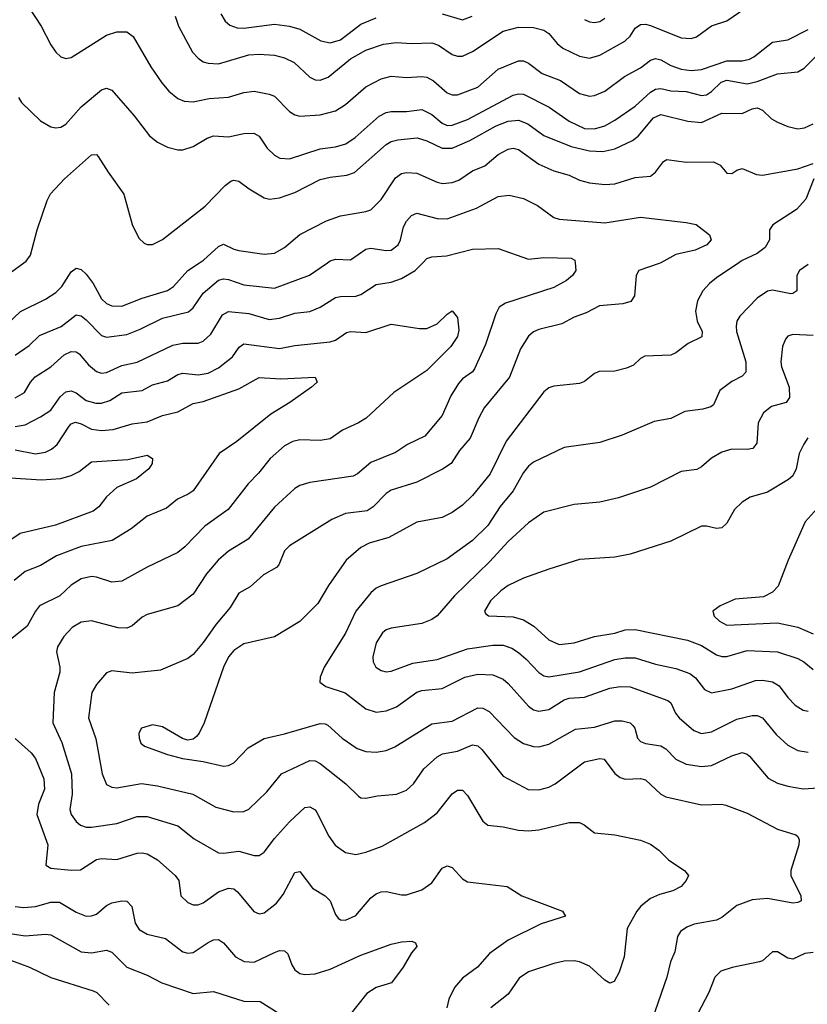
# Model space of a CAD drawing. Header units: inches. Extents: x 501419 to 657765, y 482282 to 547532.
# Tile 212 of 225: x 640468 to 643567, y 487083 to 490956. Entities that reach past the tile are written whole.
import ezdxf

# ---------------------------------------------------------------- set-up
doc = ezdxf.new("R2010")
doc.units = ezdxf.units.IN
doc.header["$MEASUREMENT"] = 0
doc.layers.add('A6448', color=7, linetype='Continuous')
doc.layers.add('A6449', color=7, linetype='Continuous')

msp = doc.modelspace()

# ---------------------------------------------------------------- linework, layer by layer
at = {"layer": 'A6448', "color": 6}
for points, elevation in [([(640000, 489760), (640110, 489787.4), (640210, 489788.8), (640248.9, 489810), (640310, 489855.6), (640368.3, 489891.7), (640430, 489960.5), (640484.2, 490000)], 3800), ([(640420, 489760), (640471.2, 489808.8), (640570, 489856.5), (640610, 489882.6), (640634, 489906), (640670, 489964), (640690, 489978.4), (640710, 489973.4), (640730, 489954.6), (640757.7, 489917.7), (640790, 489857.9), (640810, 489839.6), (640830.5, 489830.5), (640870, 489829.6), (640950, 489861.3), (641050, 489890.4), (641073.2, 489906.8), (641130.2, 489969.8), (641175.6, 490000)], 3700), ([(640450, 489637.1), (640505.4, 489674.6), (640546.4, 489713.6), (640631, 489749), (640690, 489795.5), (640710, 489791), (640730, 489775.8), (640790, 489713.8), (640810, 489707.5), (640890, 489718), (640941.9, 489738.1), (641030, 489782.5), (641132.6, 489807.4), (641150, 489822.6), (641190, 489880.5), (641250, 489931.3), (641270, 489936.4), (641290, 489934.6), (641350, 489912.9), (641470, 489900.5), (641608.5, 489951.5), (641679.1, 490000)], 3600), ([(640450, 489468.1), (640487.2, 489490), (640510, 489530), (640528.4, 489551.6), (640590, 489590), (640642.8, 489637.2), (640670, 489650.6), (640690, 489649.6), (640701.5, 489641.5), (640738.5, 489598.5), (640770, 489572.4), (640790, 489566.1), (640810, 489568.6), (640870, 489595.3), (640930, 489608.5), (641070, 489675.5), (641110, 489684.1), (641170, 489683.5), (641190, 489691.5), (641220.3, 489719.7), (641265.5, 489794.5), (641290, 489808.7), (641370, 489800.1), (641450, 489777.3), (641490, 489782.6), (641550, 489801.1), (641610, 489808.7), (641650, 489825.2), (641710, 489863.1), (641730, 489867.6), (641790, 489867.9), (641810, 489875.3), (641870, 489914.1), (641930, 489923), (641970, 489937.8), (642024.2, 489970), (642053.6, 490000)], 3500), ([(642653.4, 490000), (642655.8, 489970), (642643.5, 489950), (642619.6, 489930), (642570, 489903), (642379, 489841), (642355.1, 489824.9), (642341.6, 489798.5), (642301.2, 489678.8), (642257.8, 489582.2), (642249.6, 489570.4), (642210, 489543.2), (642194.5, 489525.5), (642164.1, 489475.9), (642130, 489399.5), (642061.7, 489318.3), (641994.5, 489285.5), (641946, 489254), (641850, 489214.7), (641797.6, 489170), (641779.7, 489160.3), (641610, 489135.6), (641570, 489123.5), (641550, 489112.4), (641470, 489038.4), (641367, 488913), (641290, 488865.6), (641249.4, 488830.6), (641203.2, 488776.8), (641150, 488696.2), (641090, 488650.2), (640970, 488616.6), (640950, 488606.3), (640910, 488571.9), (640890, 488562.9), (640855.4, 488564.6), (640750, 488591.5), (640710, 488586.9), (640674.1, 488565.9), (640642.1, 488530), (640616.9, 488490), (640612.4, 488470), (640625.7, 488410), (640625.6, 488390), (640604.1, 488310), (640598.8, 488190), (640633.2, 488113.2), (640671.4, 487990), (640674.9, 487910), (640665.4, 487850), (640670.5, 487830.5), (640690, 487802.8), (640707.7, 487787.7), (640730, 487780.3), (640750, 487779.6), (640850, 487794.8), (640930, 487821.6), (640970, 487822.4), (641090, 487784.8), (641154, 487734), (641250, 487679.4), (641270, 487677.5), (641330, 487685.5), (641390, 487669.3), (641410, 487668.2), (641430, 487681.9), (641470, 487736), (641530, 487801.1), (641590, 487857.1), (641610, 487859.6), (641630, 487848.1), (641637.2, 487837.2), (641684.2, 487744.2), (641708.8, 487708.8), (641750, 487680.9), (641790, 487672.5), (641830, 487681.5), (641894.1, 487705.9), (642061, 487799), (642110, 487836.1), (642170, 487911.4), (642190, 487926.2), (642210, 487925.9), (642230, 487905.3), (642290, 487804), (642310, 487788), (642370, 487781.4), (642430, 487767.8), (642470, 487765.8), (642510, 487769.5), (642630, 487798.5), (642670, 487798.3), (642689.4, 487789.4), (642730, 487757.4), (642809.8, 487749.8), (642910, 487729), (642950, 487713.8), (642982.5, 487690), (643022.1, 487650), (643083.9, 487610), (643099, 487590), (643090.7, 487570), (643070, 487546.9), (643038.3, 487530), (642984.7, 487515.3), (642950, 487499.3), (642911.5, 487470), (642896.5, 487450), (642858.3, 487381.7), (642846.5, 487270), (642826.2, 487210), (642806.8, 487173.2), (642790, 487166.2), (642770, 487178.9), (642710, 487233.8), (642670.9, 487250.9), (642650, 487254.4), (642610, 487252.9), (642570, 487243.9), (642470, 487211.2), (642433.8, 487186.2), (642390, 487123.6), (642321.6, 487070)], 3500), ([(642990.1, 490000), (642983.6, 489996.4), (642903.5, 489970), (642892.9, 489950), (642887.6, 489870), (642873.1, 489846.9), (642841.5, 489838.5), (642748.9, 489830), (642696.4, 489803.6), (642650, 489786.5), (642600.5, 489759.5), (642510, 489738), (642490, 489728.3), (642470, 489711.4), (642439.1, 489660.9), (642395.3, 489550), (642295.9, 489430), (642274.2, 489390), (642240.8, 489310), (642199, 489261), (642165.7, 489210), (642131.8, 489188.2), (642030, 489137), (641930, 489106), (641910, 489092.1), (641859.4, 489040.6), (641835.3, 489024.7), (641750, 489013.2), (641696.2, 488990), (641530, 488886), (641510, 488867.2), (641488, 488811.9), (641478.2, 488801.8), (641427.4, 488772.6), (641375.3, 488724.7), (641330, 488700.6), (641296.2, 488643.8), (641241, 488579), (641190, 488506), (641150, 488459.8), (641130, 488443.9), (641022.2, 488397.8), (640910, 488385.9), (640830, 488395), (640810, 488387.3), (640770, 488340.9), (640752.5, 488310), (640738.3, 488210), (640767, 488127), (640792.3, 487990), (640810, 487948), (640830, 487936.8), (640850, 487935), (640947.9, 487952.1), (641010, 487943.1), (641149.4, 487909.4), (641239.2, 487859.2), (641310, 487840.8), (641350, 487841.7), (641370, 487850.7), (641440.9, 487919.1), (641497.6, 487990), (641610, 488041.8), (641630, 488040.9), (641650, 488030.2), (641751.7, 487950), (641801.5, 487901.5), (641810, 487895.6), (641830, 487894.1), (641876.2, 487903.8), (641950, 487910.4), (641990, 487926.1), (642017.8, 487950), (642058, 488010), (642110, 488057.1), (642131.3, 488068.7), (642190, 488078.8), (642250, 488103.4), (642270, 488099.6), (642286, 488086), (642370, 487981.3), (642468.5, 487928.5), (642510, 487927), (642550, 487937.1), (642575.1, 487950), (642690, 488037.5), (642750, 488050.2), (642767.1, 488047.1), (642810, 487990.7), (642830, 487976.1), (642850, 487968.8), (642910, 487971), (642930, 487965.8), (642990, 487910), (643010, 487898.8), (643150, 487868.5), (643230, 487870.3), (643246.6, 487866.6), (643330, 487834.7), (643450, 487772.6), (643521.8, 487750), (643530, 487743.8), (643535.4, 487730), (643533.2, 487710), (643501.9, 487610), (643502.7, 487590), (643541, 487510), (643543.3, 487490), (643530, 487483.4), (643510, 487481.2), (643410, 487500.1), (643350, 487494.9), (643290, 487472.1), (643230, 487424.9), (643210, 487414.6), (643121.4, 487398.6), (643092.8, 487387.2), (643068.3, 487370), (643056.3, 487350), (643045.1, 487290), (643028.5, 487250), (643014.8, 487190), (642956.7, 487023.3)], 3600), ([(643297.8, 490000), (643210, 489940.8), (643181.5, 489918.5), (643155.6, 489890), (643134.6, 489850), (643126.7, 489810), (643133.2, 489770), (643152.9, 489730), (643151.7, 489708.3), (643097.7, 489682.3), (643050, 489646.1), (643030, 489636.8), (642928, 489632), (642910, 489623.5), (642883, 489597), (642855.1, 489584.9), (642810, 489574.2), (642747.8, 489572.2), (642730, 489565), (642690, 489533.2), (642670, 489524.6), (642570, 489514.9), (642550, 489508.3), (642530, 489492.6), (642381.6, 489298.4), (642319.1, 489170), (642250, 489084.9), (642210, 489047.1), (642170, 489017.9), (642130, 488997.5), (642030, 488979.9), (641920.3, 488919.7), (641843.5, 488896.5), (641810, 488880.5), (641752.6, 488830), (641682.5, 488730), (641640.8, 488659.2), (641570, 488588.9), (641470.9, 488529.1), (641350, 488501), (641310, 488475.6), (641289.8, 488450.2), (641270, 488410), (641194.2, 488190), (641174.7, 488150), (641163.3, 488136.7), (641150, 488126.1), (641130, 488122.7), (641109.1, 488129.1), (641030, 488175.3), (640990, 488182.4), (640946.9, 488170), (640937.3, 488150), (640937.9, 488130), (640945.1, 488110), (640959.1, 488099.1), (641050, 488065.4), (641108.3, 488050), (641190, 488038.5), (641270, 488020.1), (641290, 488023.2), (641310, 488032.7), (641367.6, 488092.4), (641430, 488128.6), (641510, 488146.8), (641650, 488187.5), (641670, 488186.7), (641680.8, 488180.8), (641737.4, 488130), (641796.2, 488090), (641830, 488077.2), (641870, 488075.3), (641910, 488082.1), (641943.8, 488096.2), (642090, 488186.6), (642170, 488197.6), (642270, 488249.5), (642290, 488248.8), (642315.2, 488235.2), (642412.9, 488132.9), (642450, 488109.7), (642490, 488097), (642510, 488095.5), (642550, 488106.9), (642654.9, 488165.1), (642730, 488174), (642810, 488198.3), (642838.3, 488198.3), (642869.9, 488189.9), (642880.5, 488180.5), (642888.9, 488168.9), (642898.5, 488130), (642910, 488117.3), (642929.6, 488109.6), (642990, 488100.1), (643010, 488088.1), (643050, 488047.6), (643090, 488028.4), (643150, 488018.4), (643190, 488022.2), (643270, 488061.3), (643310, 488073.3), (643330, 488067.2), (643338.9, 488058.9), (643412.6, 487972.6), (643450, 487952.7), (643490, 487941), (643550, 487931), (643610, 487934.5)], 3700), ([(643570, 489992.9), (643536.3, 489970), (643526.2, 489950), (643525.1, 489890), (643510, 489878.5), (643501.9, 489878.1), (643430, 489892.2), (643410, 489888.2), (643370, 489860.2), (643300.8, 489790), (643290.2, 489770), (643286.4, 489750), (643288.8, 489730), (643324.9, 489610), (643325.4, 489570), (643310, 489553.7), (643270, 489532.5), (643223, 489497), (643198.3, 489441.7), (643186.9, 489433.1), (643156.4, 489423.6), (643084.7, 489415.3), (643030, 489386.8), (642964.1, 489375.9), (642838.3, 489321.7), (642750, 489293.5), (642610, 489273.7), (642490, 489215.9), (642470, 489200.2), (642450, 489175.5), (642410, 489103), (642358.6, 489041.4), (642310, 488966.9), (642250, 488908), (642150, 488835.4), (642030, 488777.7), (641890, 488729.7), (641870, 488719.6), (641850, 488701.5), (641791, 488629), (641750, 488543.5), (641666.3, 488410), (641649.8, 488370), (641649.1, 488350), (641672.8, 488332.8), (641749, 488309), (641830, 488245.1), (641870, 488232.2), (641910, 488237.1), (641950, 488253.3), (642030, 488311.5), (642050, 488317.5), (642130, 488325), (642219.6, 488370), (642270, 488381.9), (642330, 488379.8), (642370, 488362.3), (642390, 488345.7), (642470, 488255.8), (642490, 488242.2), (642510, 488236.7), (642550, 488243.2), (642610, 488280.9), (642630, 488287.1), (642690, 488291.4), (642790, 488327.1), (642830, 488333), (642870, 488332.5), (643018.6, 488278.6), (643029.5, 488269.5), (643047.9, 488227.9), (643062.8, 488210), (643120.5, 488160.5), (643150, 488148.3), (643190, 488154.7), (643290, 488204.3), (643350, 488219.4), (643370, 488219), (643390.4, 488210), (643444.3, 488144.3), (643490, 488103.2), (643530, 488081.9), (643570, 488075.6)], 3800), ([(640450, 489355.6), (640490, 489362.8), (640550, 489393.5), (640590, 489420.4), (640627.6, 489472.4), (640650, 489492.7), (640670, 489496.2), (640690, 489487.9), (640730, 489457.9), (640768, 489448), (640790, 489448), (640822.1, 489457.9), (640870, 489488.4), (640950, 489497.8), (640990, 489520.4), (641050, 489535.8), (641090, 489560.9), (641110, 489565.6), (641170, 489558.9), (641210, 489565.8), (641250, 489586.8), (641305, 489630), (641331.9, 489668.1), (641350, 489681.5), (641490, 489662.2), (641550, 489674.1), (641690, 489688.3), (641710, 489695), (641754, 489726), (641770, 489729.7), (641830, 489725.2), (641930, 489758.5), (642040.9, 489740.9), (642070, 489741.3), (642110, 489759.1), (642150, 489798.1), (642170, 489811.1), (642190, 489785), (642195.2, 489735.2), (642190, 489709.9), (642164.7, 489670), (642070, 489576.7), (641940.6, 489490), (641831.1, 489388.9), (641801.2, 489370), (641738.7, 489341.3), (641690, 489307.5), (641650, 489301), (641570, 489302.9), (641542.8, 489297.2), (641510, 489280.4), (641454.1, 489230), (641407.9, 489172.1), (641366.4, 489130), (641288.5, 489030), (641196.6, 488963.4), (641117.9, 488882.1), (641090, 488860.7), (640970, 488802.3), (640870, 488747.3), (640830, 488743.4), (640770, 488763.7), (640750, 488765.8), (640710, 488756.4), (640670, 488732.2), (640626.5, 488690), (640546.2, 488650), (640530.2, 488629.8), (640498, 488570), (640437.7, 488522.3)], 3400), ([(643590, 489714), (643510, 489718), (643490, 489711), (643480.6, 489699.4), (643469.4, 489670.6), (643462.8, 489610), (643465.5, 489590), (643496, 489510), (643496.3, 489470), (643483.1, 489450), (643425.8, 489434.2), (643394.9, 489410), (643373, 489370), (643368.2, 489290), (643353, 489270), (643330, 489265.9), (643270, 489266.2), (643230, 489255.6), (643190, 489231.8), (643150, 489196.8), (643132.6, 489187.4), (643070, 489178.4), (642950, 489117.2), (642824.6, 489075.4), (642750, 489058.1), (642650, 489049.3), (642530, 489018.4), (642470, 488977.2), (642390, 488903.1), (642316, 488824), (642178.8, 488690), (642110, 488611.1), (642090, 488597.4), (642050, 488580.5), (641930, 488563.4), (641910, 488556.5), (641895.1, 488544.9), (641870, 488504.8), (641857.7, 488450), (641859.2, 488430), (641869.6, 488410), (641890, 488395.8), (641910, 488391), (641930, 488393.4), (642014.8, 488425.2), (642110, 488440), (642230, 488481.2), (642330, 488495.6), (642370, 488495.4), (642403.7, 488483.7), (642430, 488467.4), (642461.1, 488441.1), (642510, 488388.3), (642530, 488375.8), (642550, 488372), (642670, 488391), (642810, 488439.8), (642850, 488446.4), (642890, 488446.6), (642970, 488421), (643050, 488403.9), (643104.5, 488384.5), (643127.4, 488367.4), (643162, 488322), (643190, 488308.7), (643270, 488324.2), (643362.6, 488357.4), (643390, 488358.5), (643430, 488351.8), (643455.8, 488335.8), (643490, 488289.8), (643519.6, 488259.6), (643550, 488240.4), (643570, 488235.8)], 3900), ([(640450, 489264.2), (640530, 489249), (640570, 489254.4), (640593.8, 489266.2), (640615.3, 489284.7), (640662.7, 489357.3), (640670, 489366), (640687, 489373), (640710, 489366.6), (640750, 489345.8), (640790, 489340.5), (640836.4, 489343.6), (640910, 489365.9), (640970, 489374.5), (641030, 489398.8), (641090, 489413.3), (641150, 489447), (641190, 489454.7), (641330, 489503.6), (641410, 489549.3), (641496, 489544), (641630.6, 489550.6), (641637.8, 489530), (641616.2, 489510), (641530.7, 489450), (641455.8, 489404.2), (641322.5, 489297.5), (641252.3, 489250), (641150, 489103.4), (641130.8, 489089.2), (641088.4, 489070), (641045.9, 489034.1), (640970, 489002.7), (640906.8, 488953.2), (640832.3, 488907.7), (640710, 488883.5), (640613.3, 488846.7), (640550, 488809.5), (640490, 488785.5), (640446.3, 488750)], 3300), ([(643568.5, 489311.5), (643553.1, 489286.9), (643535.1, 489250), (643523.7, 489190), (643510, 489162.5), (643492.5, 489147.6), (643410, 489098), (643342.5, 489077.4), (643310, 489058.9), (643280.8, 489030), (643250, 488975.6), (643230, 488957.5), (643210, 488954.9), (643170, 488964.4), (643150, 488964), (643030, 488905.6), (642870, 488853.4), (642810, 488842.2), (642670, 488832.6), (642550, 488795.1), (642450, 488759), (642389.8, 488730), (642361.5, 488710), (642320.2, 488670), (642296.6, 488630), (642300.5, 488620.5), (642311.9, 488611.9), (642410, 488607.7), (642450, 488595.4), (642491.1, 488571.1), (642550, 488516.7), (642590, 488499.2), (642650, 488504.9), (642730, 488529.6), (642810, 488543.7), (642850, 488556.4), (642890, 488557.1), (643095.3, 488515.3), (643150, 488494.1), (643210, 488458), (643230, 488451.2), (643250, 488451.2), (643330, 488474.5), (643450, 488469.3), (643530, 488443.4), (643553.8, 488430), (643590, 488399.6)], 4000), ([(640430, 489153.5), (640553.7, 489146.3), (640630, 489151.6), (640670, 489163), (640701.5, 489178.5), (640750, 489217.4), (640893.7, 489226.3), (640970, 489243.1), (640990.1, 489230), (640988.7, 489210), (640975.9, 489190), (640927.6, 489150), (640850, 489116.3), (640810, 489079.4), (640779.5, 489040.5), (640756.9, 489023.1), (640608.3, 488968.3), (640470, 488934.9), (640410, 488894)], 3200), ([(643606, 489034), (643558.9, 488981.1), (643491.6, 488830), (643451.9, 488728.1), (643430, 488704.9), (643394.3, 488685.7), (643282.8, 488677.2), (643223.8, 488650), (643195.1, 488630), (643200.6, 488610), (643221.8, 488590), (643250, 488574.7), (643450, 488583.5), (643530, 488566.9), (643590, 488540.9)], 4100), ([(640450, 488129), (640513.1, 488073.1), (640530, 488050.3), (640562.7, 487970), (640565.9, 487930), (640541.8, 487870), (640536, 487830), (640578.2, 487710), (640570.3, 487630.3), (640590, 487619), (640670, 487610.9), (640707.3, 487612.7), (640770, 487652.6), (640790, 487656.3), (640850, 487652.4), (640930, 487678.2), (640950, 487679.7), (640970, 487674.6), (641010, 487651.4), (641080.3, 487590), (641093.7, 487570), (641102.4, 487510), (641130, 487483.8), (641150, 487474.8), (641170, 487474.4), (641190, 487482.4), (641250, 487525.2), (641290, 487540.5), (641310, 487537), (641325.5, 487525.5), (641388.7, 487448.7), (641410, 487439.4), (641430, 487443.4), (641478.6, 487481.4), (641505.2, 487514.8), (641550, 487601.9), (641570, 487606.4), (641620.2, 487540.2), (641670.2, 487510.2), (641690, 487491), (641710, 487436.8), (641721.6, 487421.6), (641730, 487415.4), (641750, 487414.4), (641790, 487432.2), (641850, 487502.4), (641870, 487518.5), (641890, 487526), (641910, 487526.9), (641970, 487513.5), (641990, 487514.2), (642050, 487533.5), (642090, 487561.5), (642130, 487619.1), (642150, 487628.5), (642170, 487621.3), (642210, 487577.4), (642230, 487564.5), (642386.3, 487546.3), (642443.2, 487510), (642603.2, 487450), (642615.3, 487430), (642519.8, 487400.2), (642390, 487336), (642316.7, 487283.3), (642269.6, 487230), (642210, 487185.9), (642178.6, 487150), (642156, 487104), (642148, 487070)], 3400), ([(640450, 487468.6), (640484.7, 487464.7), (640530, 487468.5), (640590, 487485), (640625.1, 487485.1), (640690, 487446.3), (640730, 487430.3), (640750, 487431), (640770, 487438.6), (640810, 487471.6), (640830, 487482.4), (640870, 487490.2), (640890, 487488.8), (640908.7, 487468.7), (640922.6, 487402.6), (640937.6, 487377.6), (640970, 487359.6), (641042.3, 487342.3), (641110, 487290), (641130, 487284.2), (641150, 487287.2), (641210, 487327.1), (641230, 487336.9), (641250, 487338.7), (641270, 487325.6), (641316.9, 487270), (641351.4, 487251.4), (641390, 487249.7), (641470, 487287.7), (641490, 487294.8), (641510, 487294.4), (641522.4, 487282.4), (641538.4, 487238.4), (641550, 487219.5), (641570, 487205), (641590, 487200.1), (641630, 487203.4), (641690, 487221.5), (641810, 487276.1), (641930, 487320), (641970, 487328.7), (642011.2, 487331.2), (642025.5, 487325.5), (642030.7, 487310.7), (642010, 487286.3), (641977.3, 487230), (641931.5, 487168.5), (641870, 487149.4), (641833.5, 487126.5), (641762.7, 487037.3)], 3300), ([(640430, 487361.9), (640490, 487352.7), (640570, 487359.1), (640590, 487356.1), (640710, 487289.6), (640750, 487286.1), (640810, 487297), (640830, 487288.4), (640890, 487229.7), (640970, 487198.7), (641027.3, 487167.3), (641150, 487126.1), (641230, 487134), (641350, 487096.1), (641414.2, 487094.2), (641484.5, 487050)], 3200), ([(643590, 487287.1), (643557.3, 487282.7), (643510, 487260.8), (643490, 487265), (643450, 487289.9), (643430, 487289.6), (643390, 487254.7), (643379, 487250), (643271.3, 487228.7), (643226, 487214), (643203.5, 487190), (643179.9, 487130), (643135.1, 487044.9)], 3700), ([(640435.9, 487255.9), (640506.7, 487230), (640590, 487188.3), (640757, 487137), (640771.3, 487130), (640820.1, 487080.1)], 3100)]:
    msp.add_lwpolyline(points, dxfattribs=dict(at, elevation=elevation))
at = {"layer": 'A6449', "color": 6}
for points, elevation in [([(640500, 491010), (640552.8, 490930), (640590, 490857.2), (640610, 490827.8), (640630, 490809.8), (640650, 490803.5), (640670, 490807.1), (640810, 490894.4), (640850, 490908.5), (640890, 490907.8), (640914.8, 490890), (640983.4, 490770), (641027.4, 490707.4), (641054.7, 490674.7), (641090, 490646.1), (641115.4, 490635.4), (641150, 490632.3), (641213.9, 490646.1), (641290, 490650.9), (641350, 490670), (641390, 490674.8), (641450, 490662.9), (641470, 490654.8), (641530, 490594.2), (641550, 490581.7), (641570, 490576), (641650, 490581.3), (641710, 490596.8), (641750, 490622.5), (641830, 490692), (641890, 490723.3), (641930, 490733.5), (641990, 490728.5), (642050, 490732.5), (642070, 490729.6), (642095.7, 490715.7), (642150, 490667.6), (642170, 490660), (642190, 490660.1), (642270, 490690.3), (642350, 490761.3), (642430, 490794), (642450, 490793.8), (642470, 490785), (642524, 490744), (642596.1, 490716.1), (642670, 490665.6), (642710, 490655.4), (642730, 490657.2), (642770, 490674.5), (642847.9, 490732.1), (642910, 490766.8), (642950, 490796.9), (642970, 490802.9), (642990, 490798.1), (643030, 490775.3), (643070, 490760.9), (643110, 490755.8), (643150, 490759.6), (643250, 490794.7), (643310, 490794.7), (643338.8, 490801.2), (643356.3, 490810), (643430, 490867.1), (643490, 490876.5), (643570, 490916.9)], 4000), ([(641080.3, 490970), (641093.3, 490930), (641148.6, 490828.6), (641170, 490804), (641190, 490790.5), (641210, 490784.7), (641250, 490782.8), (641370, 490817.7), (641410, 490820.9), (641470, 490816.6), (641510, 490805.7), (641547.7, 490787.7), (641609.5, 490729.5), (641630, 490719.2), (641650, 490718), (641681.7, 490730), (641770, 490801.7), (641830, 490835.5), (641899.9, 490859.9), (641950, 490866.5), (642010, 490862.1), (642090, 490865.2), (642115.9, 490855.9), (642170, 490818.6), (642190, 490812.4), (642210, 490812.6), (642250, 490831), (642370, 490911.4), (642430, 490926.5), (642490, 490925.2), (642530, 490915.3), (642550, 490901.3), (642582.6, 490862.6), (642604.4, 490844.4), (642670, 490813), (642710, 490804.3), (642750, 490815.8), (642849, 490871), (642869.3, 490890.7), (642890, 490923.1), (642910, 490937.2), (642930, 490938.7), (642950, 490933.2), (643070, 490884.2), (643110, 490881.7), (643131.4, 490888.6), (643190, 490931.4), (643250, 490951.7), (643320.6, 490999.4)], 4100), ([(641259.2, 490979.2), (641276.9, 490950), (641295, 490935), (641323.7, 490923.7), (641350, 490921.9), (641470, 490937.8), (641530, 490930.6), (641570, 490919.2), (641653.1, 490873.1), (641690, 490864.9), (641730, 490876.7), (641810, 490938), (641870, 490963)], 4200), ([(642130, 490979), (642210, 490955.7), (642247.7, 490970)], 4200), ([(642690, 490956.8), (642710, 490947.5), (642730, 490944.8), (642750, 490948.7), (642770, 490962.2)], 4200), ([(640464, 490650), (640475.4, 490630), (640550, 490558.1), (640590, 490534), (640610, 490530.3), (640630, 490533.7), (640650, 490545), (640710, 490612.7), (640790, 490679.4), (640810, 490686.8), (640830, 490679.1), (640918.2, 490578.2), (640978.8, 490498.8), (641010, 490474.1), (641050, 490454), (641090, 490443.5), (641110, 490443.5), (641150, 490457.7), (641206, 490490), (641230, 490498.5), (641290, 490495.3), (641350, 490508.6), (641389.9, 490509.9), (641410, 490498.2), (641442.1, 490450), (641470, 490423.4), (641491.9, 490411.9), (641529, 490409), (641650, 490448.2), (641710, 490456.4), (641751.8, 490468.2), (641787.8, 490492.2), (641882.9, 490577.1), (641910, 490590.7), (641930, 490594.6), (641990, 490594.8), (642050, 490602.1), (642090, 490583.1), (642130, 490549.4), (642150, 490540), (642170, 490540.5), (642230, 490563.5), (642410, 490659), (642430, 490664.4), (642450, 490663.1), (642551.7, 490611.7), (642630, 490556.6), (642690, 490528.1), (642730, 490526.3), (642770, 490539), (642810, 490560.7), (642890, 490616.4), (642950, 490671.3), (642970, 490683.3), (642990, 490685.1), (643030, 490676.5), (643090, 490673.6), (643150, 490657.2), (643170, 490660.6), (643190, 490673.8), (643227.5, 490710), (643250, 490718.3), (643330, 490704), (643370, 490713.1), (643450, 490742.4), (643530, 490751), (643554.2, 490765.8), (643610, 490820.3)], 3900), ([(640484.2, 490000), (640493.3, 490006.7), (640510.7, 490029.3), (640537.3, 490130), (640575.6, 490244.4), (640589.5, 490270.5), (640644.3, 490330), (640750, 490424.4), (640770, 490425.9), (640777.3, 490417.3), (640815.8, 490355.8), (640878.4, 490270), (640910.4, 490150), (640937.1, 490097.1), (640957.5, 490077.5), (640970, 490071.9), (640990, 490071.9), (641030, 490091.6), (641197.5, 490222.5), (641276.2, 490303.8), (641299.3, 490320.7), (641310, 490325), (641330, 490321.1), (641370.3, 490290.3), (641430, 490255.8), (641450.3, 490250.2), (641490, 490255.9), (641550, 490276.4), (641650, 490327), (641690, 490336.6), (641755.7, 490344.3), (641785.5, 490354.5), (641910, 490465.6), (641930, 490477.3), (641956, 490484), (642031.3, 490491.3), (642070, 490479.4), (642130, 490450.6), (642170, 490451.1), (642239.3, 490480.7), (642342.2, 490537.8), (642390, 490556.2), (642430, 490560.1), (642466.7, 490546.7), (642530, 490500.8), (642637.6, 490457.6), (642710, 490440.1), (642762, 490438), (642810, 490447.9), (642879, 490481), (642901.7, 490498.3), (642962.2, 490570), (642990, 490583.5), (643096.4, 490556.4), (643150, 490552.2), (643230, 490587.8), (643310, 490587.5), (643350, 490605), (643370, 490608.9), (643390, 490599.4), (643426.4, 490566.4), (643450, 490553.1), (643490, 490535.6), (643530, 490526.7), (643555.5, 490530), (643590, 490546.1)], 3800), ([(641175.6, 490000), (641190.6, 490010), (641250, 490064.4), (641270, 490072.8), (641310, 490052.9), (641330, 490047.9), (641430, 490033.5), (641470, 490037.8), (641510, 490059.7), (641570, 490111), (641674.6, 490165.4), (641730, 490184.9), (641830, 490201.4), (641850, 490208.4), (641890, 490248.5), (641946.7, 490333.3), (641970, 490350.6), (641990, 490354.4), (642030, 490352.2), (642110, 490317.1), (642132, 490312), (642170, 490315), (642195.3, 490324.7), (642250, 490361.5), (642298.5, 490381.5), (642350, 490426.2), (642390, 490447.3), (642410, 490450), (642430, 490445.4), (642510, 490388), (642570, 490361.6), (642630, 490344.6), (642670, 490324.3), (642710, 490314.3), (642770, 490307.5), (642810, 490309.7), (642890, 490335.1), (642950, 490339.9), (642970, 490355.7), (643001.3, 490398.7), (643014, 490406), (643090, 490395.5), (643197.2, 490397.2), (643224.3, 490384.3), (643250, 490351.7), (643270, 490350.5), (643290, 490364), (643310, 490370.4), (643366.9, 490346.9), (643390, 490344.5), (643530, 490368.8), (643590, 490390.4)], 3700), ([(643592.1, 490330), (643561.2, 490250), (643524.2, 490210), (643430.6, 490149.4), (643417.5, 490130), (643418.7, 490090), (643400.6, 490059.4), (643370, 490035.7), (643310, 490008.2), (643297.8, 490000)], 3700), ([(641679.1, 490000), (641690, 490007.5), (641710, 490013.6), (641770, 490010.8), (641830, 490054), (641850, 490056.8), (641910, 490047.5), (641930, 490049.6), (641957.7, 490070), (641966.6, 490090), (641978.3, 490141.7), (641990, 490163.6), (642010, 490186.2), (642030, 490195.1), (642110, 490173.6), (642150, 490172.2), (642264.9, 490215.1), (642350, 490261.1), (642394.4, 490265.6), (642450, 490253), (642505.4, 490225.4), (642570, 490178.1), (642590.8, 490170.8), (642770, 490157.5), (642910, 490179.5), (643090, 490158.7), (643129.1, 490150), (643181.9, 490110), (643188, 490090), (643172.2, 490070), (643125.9, 490050), (643050, 490032.7), (642990.1, 490000)], 3600), ([(642053.6, 490000), (642070, 490016.8), (642090, 490022.6), (642147.3, 490027.3), (642250, 490053.3), (642350, 490055.7), (642470, 490013.8), (642530, 490020.2), (642637.6, 490017.6), (642652.6, 490010), (642653.4, 490000)], 3500)]:
    msp.add_lwpolyline(points, dxfattribs=dict(at, elevation=elevation))

doc.saveas('drawing.dxf')
